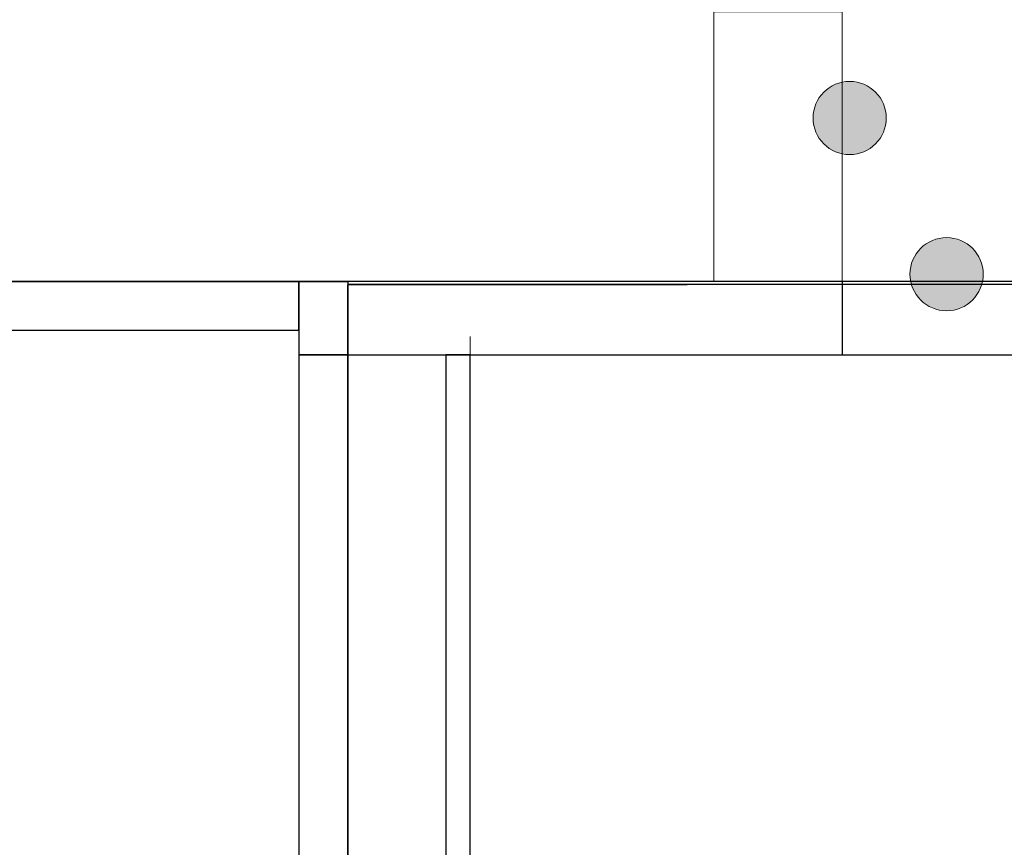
# Model space of a CAD drawing. Header units: metres. Extents: x 391.1 to 427.5, y 12.8 to 28.9.
# Tile 101 of 196: x 409.1 to 411.2, y 23.2 to 24.9. Entities that reach past the tile are written whole.
import ezdxf

# ---------------------------------------------------------------- set-up
doc = ezdxf.new("R2010")
doc.units = ezdxf.units.M
doc.layers.add('01_SUELOS', color=7, linetype='Continuous', lineweight=25, true_color=0x007f00)
for name, color, linetype, lineweight in [('A-COLS-____-MCUT', 7, 'Continuous', 18), ('A-COLS-____-OTLN', 7, 'Continuous', 18), ('A-DETL-GENF-OTLN', 7, 'Continuous', 18), ('A-WALL-____-MCUT', 7, 'Continuous', 25), ('A-WALL-____-OTLN', 7, 'Continuous', 25)]:
    doc.layers.add(name, color=color, linetype=linetype, lineweight=lineweight)

# ---------------------------------------------------------------- blocks, each defined once
blk = doc.blocks.new('Family - Pilar PA-152037-03_PCI_P0A')
at = {"layer": 'A-COLS-____-MCUT', "color": 253, "true_color": 0xaaaaaa}
for p, q in [((0.263, 0.5527), (0, 0.5527)), ((0, 0.5527), (0, 0)), ((0.263, 0), (0.263, 0.5527)), ((0, 0), (0.263, 0))]:
    blk.add_line(p, q, dxfattribs=at)
at = {"layer": 'A-COLS-____-OTLN', "color": 253, "true_color": 0xaaaaaa}
for p, q in [((0.263, 0.5527), (0, 0.5527)), ((0, 0.5527), (0, 0)), ((0.263, 0), (0.263, 0.5527)), ((0, 0), (0.263, 0))]:
    blk.add_line(p, q, dxfattribs=at)
blk = doc.blocks.new('Family - Evans PA-152100-03_PCI_P0A')
at = {"layer": 'A-WALL-____-MCUT', "color": 253, "true_color": 0xaaaaaa}
for p, q in [((1.4919, 0.15), (0, 0.15)), ((0, 0.15), (0, 0)), ((1.4919, 0), (1.4919, 0.15)), ((3.2319, 0.15), (3.2319, 0)), ((3.607, 0.15), (3.2319, 0.15)), ((3.607, 0), (3.607, 0.15)), ((0, 0), (1.4919, 0)), ((3.2319, 0), (3.607, 0))]:
    blk.add_line(p, q, dxfattribs=at)
at = {"layer": 'A-WALL-____-OTLN', "color": 253, "true_color": 0xaaaaaa}
for p, q in [((3.607, 0.15), (0, 0.15)), ((0, 0.15), (0, 0)), ((3.2319, 0.15), (1.4919, 0.15)), ((1.4919, 0.15), (1.4919, 0)), ((3.2319, 0.15), (3.2319, 0)), ((3.607, 0), (3.607, 0.15)), ((0, 0), (3.607, 0)), ((1.4919, 0), (3.2319, 0))]:
    blk.add_line(p, q, dxfattribs=at)
at = {"layer": 'A-WALL-____-OTLN', "color": 253, "lineweight": 18, "true_color": 0xaaaaaa}
blk.add_line((0, 0), (3.607, 0), dxfattribs=at)
blk = doc.blocks.new('Family - Evans PA-152286-03_PCI_P0A')
at = {"layer": 'A-WALL-____-MCUT', "color": 253, "true_color": 0xaaaaaa}
for p, q in [((1.9315, 0.1), (0.0394, 0.1)), ((1.9315, 0), (1.9315, 0.1)), ((0, 0), (1.9315, 0))]:
    blk.add_line(p, q, dxfattribs=at)
at = {"layer": 'A-WALL-____-OTLN', "color": 253, "true_color": 0xaaaaaa}
for p, q in [((1.9315, 0.1), (0.0394, 0.1)), ((1.9315, 0), (1.9315, 0.1)), ((0, 0), (1.9315, 0))]:
    blk.add_line(p, q, dxfattribs=at)
at = {"layer": 'A-WALL-____-OTLN', "color": 253, "lineweight": 18, "true_color": 0xaaaaaa}
blk.add_line((0, 0), (2.0815, 0), dxfattribs=at)
blk = doc.blocks.new('Family - LONDR55-XX_ZZ-ARQ-CAA-M3D-Londres55-152321-03_PCI_P0A')
at = {"layer": '01_SUELOS', "color": 9, "true_color": 0xaad4aa}
for p, q in [((1.06, 0.7159), (6.46, 0.7159)), ((1.06, 0.7159), (6.46, 0.7159)), ((6.46, 0.7159), (1.06, 0.7159)), ((6.46, 0.7159), (1.06, 0.7159)), ((6.46, 0.7095), (17.78, 0.7159)), ((6.46, 0.7095), (17.78, 0.7159)), ((6.46, 0.7159), (6.46, 0.7095)), ((6.46, 0.7159), (6.46, 0.7095)), ((6.46, 0.7159), (6.46, 0.7095)), ((17.78, 0.7159), (6.46, 0.7095)), ((6.46, 0.7159), (6.46, 0.7095)), ((17.78, 0.7159), (6.46, 0.7095))]:
    blk.add_line(p, q, dxfattribs=at)
blk = doc.blocks.new('Family - Evans PA-152390-03_PCI_P0A')
at = {"layer": 'A-WALL-____-MCUT', "color": 253, "true_color": 0xaaaaaa}
for p, q in [((2.106, 0.05), (0, 0.05)), ((2.106, 0), (2.106, 0.05)), ((0, 0), (2.106, 0))]:
    blk.add_line(p, q, dxfattribs=at)
at = {"layer": 'A-WALL-____-OTLN', "color": 253, "true_color": 0xaaaaaa}
for p, q in [((2.106, 0.05), (0, 0.05)), ((2.106, 0), (2.106, 0.05)), ((0, 0), (2.106, 0))]:
    blk.add_line(p, q, dxfattribs=at)
at = {"layer": 'A-WALL-____-OTLN', "color": 253, "lineweight": 18, "true_color": 0xaaaaaa}
blk.add_line((-0.02, 0), (2.1433, 0), dxfattribs=at)
blk = doc.blocks.new('Family - Evans PA-152442-03_PCI_P0A')
at = {"layer": 'A-WALL-____-MCUT', "color": 253, "true_color": 0xaaaaaa}
for p, q in [((3.0768, 0.1), (0.2411, 0.1)), ((0.2411, 0.1), (0.2582, 0.0565)), ((3.1162, 0), (3.0768, 0.1)), ((0.2582, 0.0565), (-0.0007, 0.0075)), ((-0.0007, 0.0075), (0, 0)), ((0, 0), (1.9765, 0)), ((1.9765, 0), (1.9758, 0.0019)), ((1.9758, 0.0019), (2.0026, 0.0019)), ((2.0026, 0.0019), (2.0034, 0)), ((2.0034, 0), (3.1162, 0))]:
    blk.add_line(p, q, dxfattribs=at)
at = {"layer": 'A-WALL-____-OTLN', "color": 253, "true_color": 0xaaaaaa}
for p, q in [((0.2411, 0.1), (0.2582, 0.0565)), ((3.0768, 0.1), (0.2411, 0.1)), ((3.1162, 0), (3.0768, 0.1)), ((0.2582, 0.0565), (-0.0007, 0.0075)), ((-0.0007, 0.0075), (0, 0)), ((0, 0), (1.9765, 0)), ((1.9758, 0.0019), (2.0026, 0.0019)), ((1.9765, 0), (1.9758, 0.0019)), ((2.0026, 0.0019), (2.0034, 0)), ((2.0034, 0), (3.1162, 0))]:
    blk.add_line(p, q, dxfattribs=at)
at = {"layer": 'A-WALL-____-OTLN', "color": 253, "lineweight": 18, "true_color": 0xaaaaaa}
blk.add_line((0, 0), (3.1162, 0), dxfattribs=at)
blk = doc.blocks.new('Family - Evans PA-152477-03_PCI_P0A')
at = {"layer": 'A-WALL-____-MCUT', "color": 253, "true_color": 0xaaaaaa}
for p, q in [((1.1134, 0.15), (0, 0.15)), ((0, 0.15), (0, 0)), ((1.1134, 0), (1.1134, 0.15)), ((0, 0), (1.1134, 0))]:
    blk.add_line(p, q, dxfattribs=at)
at = {"layer": 'A-WALL-____-OTLN', "color": 253, "true_color": 0xaaaaaa}
for p, q in [((1.1134, 0.15), (0, 0.15)), ((0, 0.15), (0, 0)), ((1.1134, 0), (1.1134, 0.15)), ((0, 0), (1.1134, 0))]:
    blk.add_line(p, q, dxfattribs=at)
at = {"layer": 'A-WALL-____-OTLN', "color": 253, "lineweight": 18, "true_color": 0xaaaaaa}
blk.add_line((0, 0), (1.1134, 0), dxfattribs=at)
blk = doc.blocks.new('Family - Evans PA-152603-03_PCI_P0A')
at = {"layer": 'A-WALL-____-MCUT', "color": 253, "true_color": 0xaaaaaa}
for p, q in [((0.6225, 0.1), (0, 0.1)), ((0, 0.1), (0, 0)), ((0, 0), (0.6225, 0))]:
    blk.add_line(p, q, dxfattribs=at)
at = {"layer": 'A-WALL-____-OTLN', "color": 253, "true_color": 0xaaaaaa}
for p, q in [((5.2009, 0.1), (0, 0.1)), ((0, 0.1), (0, 0)), ((0, 0), (5.2009, 0))]:
    blk.add_line(p, q, dxfattribs=at)
at = {"layer": 'A-WALL-____-OTLN', "color": 253, "lineweight": 18, "true_color": 0xaaaaaa}
blk.add_line((0, 0), (5.2009, 0), dxfattribs=at)
blk = doc.blocks.new('Family - LONDR55-XX_ZZ-ARQ-CAA-M3D-Londres55-152611-03_PCI_P0A')
at = {"layer": '01_SUELOS', "color": 9, "true_color": 0xaad4aa}
for p, q in [((21.9598, 11.109), (10.6397, 11.1025)), ((10.6397, 11.1025), (21.9598, 11.109)), ((10.6397, 11.1025), (10.6397, 8.9201)), ((10.6397, 8.9201), (10.6397, 11.1025))]:
    blk.add_line(p, q, dxfattribs=at)
blk = doc.blocks.new('LONDR55-XX_ZZ-ARQ-CAA-M3D-Londres55_ifc-1-03_PCI_P0A')
at = {"layer": '01_SUELOS', "color": 253, "lineweight": 18, "true_color": 0xaaaaaa}
for name, p in [('Family - LONDR55-XX_ZZ-ARQ-CAA-M3D-Londres55-152321-03_PCI_P0A', (403.3569, 23.6337)), ('Family - LONDR55-XX_ZZ-ARQ-CAA-M3D-Londres55-152611-03_PCI_P0A', (399.1772, 13.2406))]:
    blk.add_blockref(name, p, dxfattribs=at)
at = {"layer": 'A-COLS-____-OTLN', "color": 253, "lineweight": 18, "true_color": 0xaaaaaa}
blk.add_blockref('Family - Pilar PA-152037-03_PCI_P0A', (410.5669, 24.3496), dxfattribs=at)
at = {"layer": 'A-WALL-____-OTLN', "color": 253, "lineweight": 18, "true_color": 0xaaaaaa}
for name, p, rotation in [('Family - Evans PA-152603-03_PCI_P0A', (409.7166, 24.3496), 180), ('Family - Evans PA-152286-03_PCI_P0A', (409.8166, 22.2681), 90), ('Family - Evans PA-152477-03_PCI_P0A', (410.83, 24.3496), 180), ('Family - Evans PA-152100-03_PCI_P0A', (414.4369, 24.3496), 180), ('Family - Evans PA-152390-03_PCI_P0A', (410.0672, 22.0936), 90), ('Family - Evans PA-152442-03_PCI_P0A', (406.9169, 23.3019), 338.5163399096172)]:
    blk.add_blockref(name, p, dxfattribs=dict(at, rotation=rotation))
blk = doc.blocks.new('ZYR_12_01_08 Retenidor Electromagnètic - ZYR_12_01_08 Retenidor Electromagnètic-932781-03_PCI_P0A')
at = {"layer": 'A-DETL-GENF-OTLN', "true_color": 0xff0909}
blk.add_hatch(color=1, dxfattribs=at).paths.add_polyline_path([(0, -0.075), (0.0194, -0.0724), (0.0375, -0.065), (0.053, -0.053), (0.065, -0.0375), (0.0724, -0.0194), (0.075, 0), (0.0724, 0.0194), (0.065, 0.0375), (0.053, 0.053), (0.0375, 0.065), (0.0194, 0.0724), (0, 0.075), (-0.0194, 0.0724), (-0.0375, 0.065), (-0.053, 0.053), (-0.065, 0.0375), (-0.0724, 0.0194), (-0.075, 0), (-0.0724, -0.0194), (-0.065, -0.0375), (-0.053, -0.053), (-0.0375, -0.065), (-0.0194, -0.0724)])
at = {"layer": 'A-DETL-GENF-OTLN', "color": 1, "true_color": 0xff0000}
blk.add_circle((0, 0), 0.075, dxfattribs=at)
for start, end in [(360, 180), (180, 360)]:
    blk.add_arc((0, 0), 0.075, start, end, dxfattribs=at)

msp = doc.modelspace()

# ---------------------------------------------------------------- block references
at = {"lineweight": 5}
msp.add_blockref('LONDR55-XX_ZZ-ARQ-CAA-M3D-Londres55_ifc-1-03_PCI_P0A', (0, 0), dxfattribs=at)
at = {"layer": 'A-DETL-GENF-OTLN', "color": 1, "true_color": 0xff0000, "rotation": 89.9999999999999}
msp.add_blockref('ZYR_12_01_08 Retenidor Electromagnètic - ZYR_12_01_08 Retenidor Electromagnètic-932781-03_PCI_P0A', (410.845, 24.6846), dxfattribs=at)
at = {"layer": 'A-DETL-GENF-OTLN', "color": 1, "true_color": 0xff0000}
msp.add_blockref('ZYR_12_01_08 Retenidor Electromagnètic - ZYR_12_01_08 Retenidor Electromagnètic-932781-03_PCI_P0A', (411.0436, 24.3646), dxfattribs=at)

doc.saveas('drawing.dxf')
